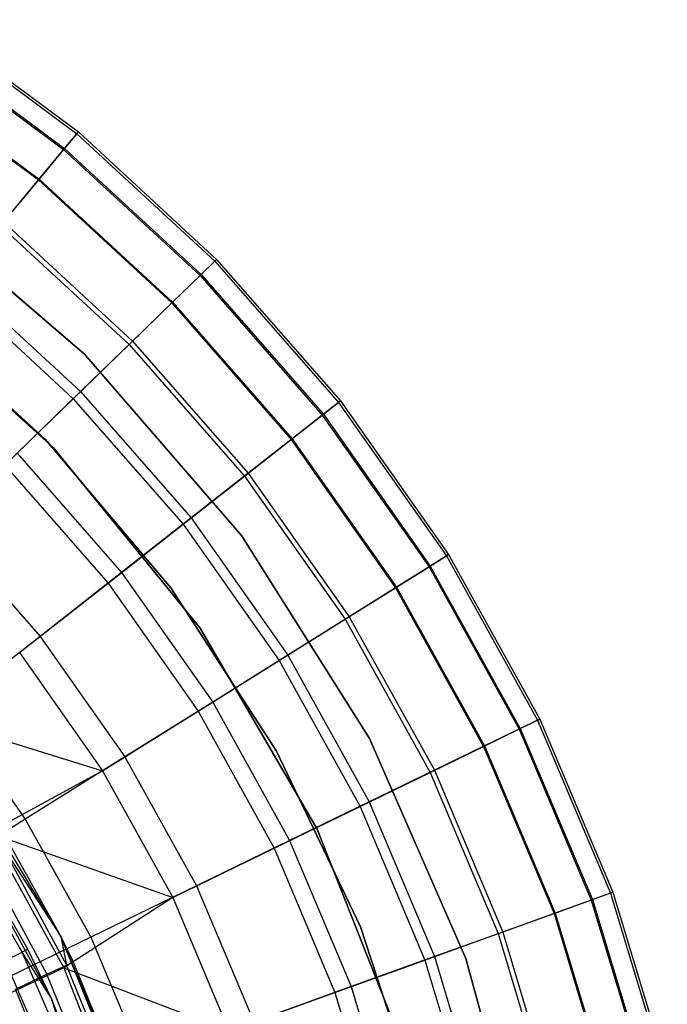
# Model space of a CAD drawing. Extents: x 0.1 to 16.1, y -3 to 3.
# Tile 64 of 65: x 9.9 to 11, y 0.8 to 2.5. Entities that reach past the tile are written whole.
import ezdxf

# ---------------------------------------------------------------- set-up
doc = ezdxf.new("R2010")
doc.units = 0
doc.header["$LTSCALE"] = 2.54
doc.layers.get('0').update_dxf_attribs({"color": 13, "linetype": 'CONTINUOUS'})

# ---------------------------------------------------------------- blocks, each defined once
blk = doc.blocks.new('DROPS_WOOD_D_PM_STL')
at = {"color": 0}
for p, q in [((9.7498, 2.5171, 4.8891), (10.0079, 2.3254, 4.8891)), ((9.7498, 2.5171, 4.8891), (10.0079, 2.3254, 4.8891)), ((9.7522, 2.5208, 5.1881), (10.0107, 2.3287, 5.1881)), ((9.7522, 2.5208, 5.1881), (10.0107, 2.3287, 5.1881)), ((9.7303, 2.4878, 4.5921), (9.9854, 2.2983, 4.5921)), ((9.7303, 2.4878, 4.5921), (9.9854, 2.2983, 4.5921)), ((9.7316, 2.4897, 5.5715), (9.9869, 2.3001, 5.5715)), ((9.7316, 2.4897, 5.5715), (9.9869, 2.3001, 5.5715)), ((9.693, 2.4315, 5.9503), (9.9423, 2.2463, 5.9503)), ((9.693, 2.4315, 5.9503), (9.9423, 2.2463, 5.9503)), ((9.6941, 2.4331, 4.3004), (9.9435, 2.2477, 4.3004)), ((9.6941, 2.4331, 4.3004), (9.9435, 2.2477, 4.3004)), ((9.9869, 2.3001, 5.5715), (10.0107, 2.3287, 5.1881)), ((9.9869, 2.3001, 5.5715), (10.0107, 2.3287, 5.1881)), ((10.0107, 2.3287, 5.1881), (10.0079, 2.3254, 4.8891)), ((10.0107, 2.3287, 5.1881), (10.0079, 2.3254, 4.8891)), ((10.0107, 2.3287, 5.1881), (10.2473, 2.1103, 5.1881)), ((10.0107, 2.3287, 5.1881), (10.2473, 2.1103, 5.1881)), ((10.0079, 2.3254, 4.8891), (9.9854, 2.2983, 4.5921)), ((10.0079, 2.3254, 4.8891), (9.9854, 2.2983, 4.5921)), ((10.0079, 2.3254, 4.8891), (10.2441, 2.1073, 4.8891)), ((10.0079, 2.3254, 4.8891), (10.2441, 2.1073, 4.8891)), ((9.9423, 2.2463, 5.9503), (9.9869, 2.3001, 5.5715)), ((9.9423, 2.2463, 5.9503), (9.9869, 2.3001, 5.5715)), ((9.9854, 2.2983, 4.5921), (9.9435, 2.2477, 4.3004)), ((9.9854, 2.2983, 4.5921), (9.9435, 2.2477, 4.3004)), ((9.9854, 2.2983, 4.5921), (10.2189, 2.0827, 4.5921)), ((9.9854, 2.2983, 4.5921), (10.2189, 2.0827, 4.5921)), ((9.9869, 2.3001, 5.5715), (10.2206, 2.0843, 5.5715)), ((9.9869, 2.3001, 5.5715), (10.2206, 2.0843, 5.5715)), ((9.8773, 2.1679, 6.3217), (9.9423, 2.2463, 5.9503)), ((9.8773, 2.1679, 6.3217), (9.9423, 2.2463, 5.9503)), ((9.9435, 2.2477, 4.3004), (9.8827, 2.1743, 4.0169)), ((9.9435, 2.2477, 4.3004), (9.8827, 2.1743, 4.0169)), ((9.9423, 2.2463, 5.9503), (10.1706, 2.0356, 5.9503)), ((9.9423, 2.2463, 5.9503), (10.1706, 2.0356, 5.9503)), ((9.9435, 2.2477, 4.3004), (10.1719, 2.0369, 4.3004)), ((9.9435, 2.2477, 4.3004), (10.1719, 2.0369, 4.3004)), ((9.709, 2.2156, 213.1031), (10.021, 1.948, 213.1031)), ((10.021, 1.948, 220.7031), (9.709, 2.2156, 220.7031)), ((9.709, 2.2156, 213.1031), (10.021, 1.948, 213.1031)), ((10.021, 1.948, 220.7031), (9.709, 2.2156, 220.7031)), ((9.8773, 2.1679, 6.3217), (10.0976, 1.9645, 6.3217)), ((9.8773, 2.1679, 6.3217), (10.0976, 1.9645, 6.3217)), ((9.8827, 2.1743, 4.0169), (10.1036, 1.9704, 4.0169)), ((9.8827, 2.1743, 4.0169), (10.1036, 1.9704, 4.0169)), ((10.2206, 2.0843, 5.5715), (10.2473, 2.1103, 5.1881)), ((10.2206, 2.0843, 5.5715), (10.2473, 2.1103, 5.1881)), ((10.2473, 2.1103, 5.1881), (10.2441, 2.1073, 4.8891)), ((10.2473, 2.1103, 5.1881), (10.2441, 2.1073, 4.8891)), ((10.2473, 2.1103, 5.1881), (10.4593, 1.868, 5.1881)), ((10.2473, 2.1103, 5.1881), (10.4593, 1.868, 5.1881)), ((10.2441, 2.1073, 4.8891), (10.2189, 2.0827, 4.5921)), ((10.2441, 2.1073, 4.8891), (10.2189, 2.0827, 4.5921)), ((10.2441, 2.1073, 4.8891), (10.4559, 1.8653, 4.8891)), ((10.2441, 2.1073, 4.8891), (10.4559, 1.8653, 4.8891)), ((9.8034, 2.0788, 3.7448), (10.0146, 1.8838, 3.7448)), ((9.8034, 2.0788, 3.7448), (10.0146, 1.8838, 3.7448)), ((10.1706, 2.0356, 5.9503), (10.2206, 2.0843, 5.5715)), ((10.1706, 2.0356, 5.9503), (10.2206, 2.0843, 5.5715)), ((10.2189, 2.0827, 4.5921), (10.1719, 2.0369, 4.3004)), ((10.2189, 2.0827, 4.5921), (10.1719, 2.0369, 4.3004)), ((10.2189, 2.0827, 4.5921), (10.4282, 1.8436, 4.5921)), ((10.2189, 2.0827, 4.5921), (10.4282, 1.8436, 4.5921)), ((10.2206, 2.0843, 5.5715), (10.43, 1.845, 5.5715)), ((10.2206, 2.0843, 5.5715), (10.43, 1.845, 5.5715)), ((9.7923, 2.0653, 6.6831), (10.0021, 1.8716, 6.6831)), ((9.7923, 2.0653, 6.6831), (10.0021, 1.8716, 6.6831)), ((9.9681, 1.7874, 213.1031), (9.6732, 2.0547, 213.1031)), ((9.6732, 2.0547, 220.7031), (9.9681, 1.7874, 220.7031)), ((9.6732, 2.0547, 220.7031), (9.9681, 1.7874, 220.7031)), ((9.9681, 1.7874, 213.1031), (9.6732, 2.0547, 213.1031)), ((9.9541, 1.8021, 213.3831), (9.7083, 2.027, 213.3831)), ((9.7083, 2.027, 213.3031), (9.9541, 1.8021, 213.3031)), ((9.9541, 1.8021, 213.3831), (9.7083, 2.027, 213.3831)), ((9.7083, 2.027, 213.3031), (9.9541, 1.8021, 213.3031)), ((9.9541, 1.8021, 220.7031), (9.7083, 2.027, 220.7031)), ((10.0976, 1.9645, 6.3217), (10.1706, 2.0356, 5.9503)), ((10.0976, 1.9645, 6.3217), (10.1706, 2.0356, 5.9503)), ((10.1719, 2.0369, 4.3004), (10.1036, 1.9704, 4.0169)), ((10.1719, 2.0369, 4.3004), (10.1036, 1.9704, 4.0169)), ((10.1706, 2.0356, 5.9503), (10.3751, 1.8019, 5.9503)), ((10.1706, 2.0356, 5.9503), (10.3751, 1.8019, 5.9503)), ((10.1719, 2.0369, 4.3004), (10.3766, 1.803, 4.3004)), ((10.1719, 2.0369, 4.3004), (10.3766, 1.803, 4.3004)), ((10.0021, 1.8716, 6.6831), (10.0976, 1.9645, 6.3217)), ((10.0021, 1.8716, 6.6831), (10.0976, 1.9645, 6.3217)), ((10.1036, 1.9704, 4.0169), (10.0146, 1.8838, 3.7448)), ((10.1036, 1.9704, 4.0169), (10.0146, 1.8838, 3.7448)), ((10.0976, 1.9645, 6.3217), (10.2949, 1.739, 6.3217)), ((10.0976, 1.9645, 6.3217), (10.2949, 1.739, 6.3217)), ((10.1036, 1.9704, 4.0169), (10.3015, 1.7441, 4.0169)), ((10.1036, 1.9704, 4.0169), (10.3015, 1.7441, 4.0169)), ((10.021, 1.948, 213.1031), (10.2897, 1.637, 213.1031)), ((10.2897, 1.637, 220.7031), (10.021, 1.948, 220.7031)), ((10.021, 1.948, 213.1031), (10.2897, 1.637, 213.1031)), ((10.021, 1.948, 213.1031), (10.021, 1.948, 220.7031)), ((10.2897, 1.637, 220.7031), (10.021, 1.948, 220.7031)), ((10.021, 1.948, 213.1031), (10.021, 1.948, 220.7031)), ((10.0146, 1.8838, 3.7448), (9.9061, 1.7781, 3.487)), ((10.0146, 1.8838, 3.7448), (9.9061, 1.7781, 3.487)), ((10.0146, 1.8838, 3.7448), (10.2039, 1.6675, 3.7448)), ((10.0146, 1.8838, 3.7448), (10.2039, 1.6675, 3.7448)), ((9.8849, 1.7575, 7.0318), (10.0021, 1.8716, 6.6831)), ((9.8849, 1.7575, 7.0318), (10.0021, 1.8716, 6.6831)), ((10.0021, 1.8716, 6.6831), (10.1902, 1.6567, 6.6831)), ((10.0021, 1.8716, 6.6831), (10.1902, 1.6567, 6.6831)), ((10.4559, 1.8653, 4.8891), (10.4282, 1.8436, 4.5921)), ((10.4559, 1.8653, 4.8891), (10.4282, 1.8436, 4.5921)), ((10.43, 1.845, 5.5715), (10.4593, 1.868, 5.1881)), ((10.43, 1.845, 5.5715), (10.4593, 1.868, 5.1881)), ((10.4593, 1.868, 5.1881), (10.4559, 1.8653, 4.8891)), ((10.4593, 1.868, 5.1881), (10.4559, 1.8653, 4.8891)), ((10.4559, 1.8653, 4.8891), (10.6407, 1.6022, 4.8891)), ((10.4559, 1.8653, 4.8891), (10.6407, 1.6022, 4.8891)), ((10.4593, 1.868, 5.1881), (10.6444, 1.6045, 5.1881)), ((10.4593, 1.868, 5.1881), (10.6444, 1.6045, 5.1881)), ((10.3751, 1.8019, 5.9503), (10.43, 1.845, 5.5715)), ((10.3751, 1.8019, 5.9503), (10.43, 1.845, 5.5715)), ((10.4282, 1.8436, 4.5921), (10.3766, 1.803, 4.3004)), ((10.4282, 1.8436, 4.5921), (10.3766, 1.803, 4.3004)), ((10.4282, 1.8436, 4.5921), (10.6108, 1.5835, 4.5921)), ((10.4282, 1.8436, 4.5921), (10.6108, 1.5835, 4.5921)), ((10.43, 1.845, 5.5715), (10.6128, 1.5848, 5.5715)), ((10.43, 1.845, 5.5715), (10.6128, 1.5848, 5.5715)), ((10.1692, 1.5477, 213.3831), (9.9541, 1.8021, 213.3831)), ((9.9541, 1.8021, 213.3031), (10.1692, 1.5477, 213.3031)), ((9.9541, 1.8021, 213.3831), (9.9541, 1.8021, 213.3031)), ((10.1692, 1.5477, 213.3831), (9.9541, 1.8021, 213.3831)), ((9.9541, 1.8021, 213.3031), (10.1692, 1.5477, 213.3031)), ((9.9541, 1.8021, 213.3831), (9.9541, 1.8021, 213.3031)), ((10.1692, 1.5477, 220.7031), (9.9541, 1.8021, 220.7031)), ((10.2949, 1.739, 6.3217), (10.3751, 1.8019, 5.9503)), ((10.2949, 1.739, 6.3217), (10.3751, 1.8019, 5.9503)), ((10.3766, 1.803, 4.3004), (10.3015, 1.7441, 4.0169)), ((10.3766, 1.803, 4.3004), (10.3015, 1.7441, 4.0169)), ((10.3751, 1.8019, 5.9503), (10.5536, 1.5477, 5.9503)), ((10.3751, 1.8019, 5.9503), (10.5536, 1.5477, 5.9503)), ((10.3766, 1.803, 4.3004), (10.5552, 1.5487, 4.3004)), ((10.3766, 1.803, 4.3004), (10.5552, 1.5487, 4.3004)), ((9.9061, 1.7781, 3.487), (10.0847, 1.5739, 3.487)), ((9.9061, 1.7781, 3.487), (10.0847, 1.5739, 3.487)), ((10.2189, 1.4783, 213.1031), (9.9681, 1.7874, 213.1031)), ((9.9681, 1.7874, 220.7031), (10.2189, 1.4783, 220.7031)), ((9.9681, 1.7874, 220.7031), (10.2189, 1.4783, 220.7031)), ((9.9681, 1.7874, 220.7031), (9.9681, 1.7874, 213.1031)), ((10.2189, 1.4783, 213.1031), (9.9681, 1.7874, 213.1031)), ((9.9681, 1.7874, 220.7031), (9.9681, 1.7874, 213.1031)), ((9.8849, 1.7575, 7.0318), (10.0615, 1.5557, 7.0318)), ((9.8849, 1.7575, 7.0318), (10.0615, 1.5557, 7.0318)), ((10.1902, 1.6567, 6.6831), (10.2949, 1.739, 6.3217)), ((10.1902, 1.6567, 6.6831), (10.2949, 1.739, 6.3217)), ((10.3015, 1.7441, 4.0169), (10.2039, 1.6675, 3.7448)), ((10.3015, 1.7441, 4.0169), (10.2039, 1.6675, 3.7448)), ((10.2949, 1.739, 6.3217), (10.4672, 1.4937, 6.3217)), ((10.2949, 1.739, 6.3217), (10.4672, 1.4937, 6.3217)), ((10.3015, 1.7441, 4.0169), (10.4743, 1.4981, 4.0169)), ((10.3015, 1.7441, 4.0169), (10.4743, 1.4981, 4.0169)), ((9.7791, 1.6544, 3.2461), (9.9453, 1.4644, 3.2461)), ((9.7791, 1.6544, 3.2461), (9.9453, 1.4644, 3.2461)), ((10.0615, 1.5557, 7.0318), (10.1902, 1.6567, 6.6831)), ((10.0615, 1.5557, 7.0318), (10.1902, 1.6567, 6.6831)), ((10.2039, 1.6675, 3.7448), (10.0847, 1.5739, 3.487)), ((10.2039, 1.6675, 3.7448), (10.0847, 1.5739, 3.487)), ((10.1902, 1.6567, 6.6831), (10.3543, 1.423, 6.6831)), ((10.1902, 1.6567, 6.6831), (10.3543, 1.423, 6.6831)), ((10.2039, 1.6675, 3.7448), (10.3691, 1.4323, 3.7448)), ((10.2039, 1.6675, 3.7448), (10.3691, 1.4323, 3.7448)), ((10.2897, 1.637, 213.1031), (10.509, 1.2894, 213.1031)), ((10.509, 1.2894, 220.7031), (10.2897, 1.637, 220.7031)), ((10.2897, 1.637, 213.1031), (10.509, 1.2894, 213.1031)), ((10.2897, 1.637, 213.1031), (10.2897, 1.637, 220.7031)), ((10.509, 1.2894, 220.7031), (10.2897, 1.637, 220.7031)), ((10.2897, 1.637, 213.1031), (10.2897, 1.637, 220.7031)), ((10.6407, 1.6022, 4.8891), (10.6108, 1.5835, 4.5921)), ((10.6407, 1.6022, 4.8891), (10.6108, 1.5835, 4.5921)), ((10.6128, 1.5848, 5.5715), (10.6444, 1.6045, 5.1881)), ((10.6128, 1.5848, 5.5715), (10.6444, 1.6045, 5.1881)), ((10.6444, 1.6045, 5.1881), (10.6407, 1.6022, 4.8891)), ((10.6444, 1.6045, 5.1881), (10.6407, 1.6022, 4.8891)), ((10.6407, 1.6022, 4.8891), (10.7965, 1.3209, 4.8891)), ((10.6407, 1.6022, 4.8891), (10.7965, 1.3209, 4.8891)), ((10.6444, 1.6045, 5.1881), (10.8004, 1.3229, 5.1881)), ((10.6444, 1.6045, 5.1881), (10.8004, 1.3229, 5.1881)), ((10.0847, 1.5739, 3.487), (9.9453, 1.4644, 3.2461)), ((10.0847, 1.5739, 3.487), (9.9453, 1.4644, 3.2461)), ((10.0847, 1.5739, 3.487), (10.2407, 1.3519, 3.487)), ((10.0847, 1.5739, 3.487), (10.2407, 1.3519, 3.487)), ((10.5536, 1.5477, 5.9503), (10.6128, 1.5848, 5.5715)), ((10.5536, 1.5477, 5.9503), (10.6128, 1.5848, 5.5715)), ((10.6108, 1.5835, 4.5921), (10.5552, 1.5487, 4.3004)), ((10.6108, 1.5835, 4.5921), (10.5552, 1.5487, 4.3004)), ((10.6108, 1.5835, 4.5921), (10.7648, 1.3055, 4.5921)), ((10.6108, 1.5835, 4.5921), (10.7648, 1.3055, 4.5921)), ((10.6128, 1.5848, 5.5715), (10.7669, 1.3066, 5.5715)), ((10.6128, 1.5848, 5.5715), (10.7669, 1.3066, 5.5715)), ((9.9099, 1.4367, 7.3652), (10.0615, 1.5557, 7.0318)), ((9.9099, 1.4367, 7.3652), (10.0615, 1.5557, 7.0318)), ((10.0615, 1.5557, 7.0318), (10.2156, 1.3362, 7.0318)), ((10.0615, 1.5557, 7.0318), (10.2156, 1.3362, 7.0318)), ((10.3499, 1.2678, 213.3831), (10.1692, 1.5477, 213.3831)), ((10.1692, 1.5477, 213.3031), (10.3499, 1.2678, 213.3031)), ((10.1692, 1.5477, 213.3831), (10.1692, 1.5477, 213.3031)), ((10.3499, 1.2678, 213.3831), (10.1692, 1.5477, 213.3831)), ((10.1692, 1.5477, 213.3031), (10.3499, 1.2678, 213.3031)), ((10.1692, 1.5477, 213.3831), (10.1692, 1.5477, 213.3031)), ((10.3499, 1.2678, 220.7031), (10.1692, 1.5477, 220.7031)), ((10.4672, 1.4937, 6.3217), (10.5536, 1.5477, 5.9503)), ((10.4672, 1.4937, 6.3217), (10.5536, 1.5477, 5.9503)), ((10.5552, 1.5487, 4.3004), (10.4743, 1.4981, 4.0169)), ((10.5552, 1.5487, 4.3004), (10.4743, 1.4981, 4.0169)), ((10.5536, 1.5477, 5.9503), (10.7041, 1.276, 5.9503)), ((10.5536, 1.5477, 5.9503), (10.7041, 1.276, 5.9503)), ((10.5552, 1.5487, 4.3004), (10.7058, 1.2768, 4.3004)), ((10.5552, 1.5487, 4.3004), (10.7058, 1.2768, 4.3004)), ((10.3543, 1.423, 6.6831), (10.4672, 1.4937, 6.3217)), ((10.3543, 1.423, 6.6831), (10.4672, 1.4937, 6.3217)), ((10.4743, 1.4981, 4.0169), (10.3691, 1.4323, 3.7448)), ((10.4743, 1.4981, 4.0169), (10.3691, 1.4323, 3.7448)), ((10.4672, 1.4937, 6.3217), (10.6125, 1.2315, 6.3217)), ((10.4672, 1.4937, 6.3217), (10.6125, 1.2315, 6.3217)), ((10.4743, 1.4981, 4.0169), (10.62, 1.2351, 4.0169)), ((10.4743, 1.4981, 4.0169), (10.62, 1.2351, 4.0169)), ((10.4195, 1.1344, 213.1031), (10.2189, 1.4783, 213.1031)), ((10.2189, 1.4783, 220.7031), (10.4195, 1.1344, 220.7031)), ((10.2189, 1.4783, 220.7031), (10.4195, 1.1344, 220.7031)), ((10.2189, 1.4783, 220.7031), (10.2189, 1.4783, 213.1031)), ((10.4195, 1.1344, 213.1031), (10.2189, 1.4783, 213.1031)), ((10.2189, 1.4783, 220.7031), (10.2189, 1.4783, 213.1031)), ((9.9453, 1.4644, 3.2461), (9.787, 1.3402, 3.0249)), ((9.9453, 1.4644, 3.2461), (9.787, 1.3402, 3.0249)), ((9.9453, 1.4644, 3.2461), (10.0904, 1.2579, 3.2461)), ((9.9453, 1.4644, 3.2461), (10.0904, 1.2579, 3.2461)), ((9.9099, 1.4367, 7.3652), (10.0523, 1.234, 7.3652)), ((9.9099, 1.4367, 7.3652), (10.0523, 1.234, 7.3652)), ((10.2156, 1.3362, 7.0318), (10.3543, 1.423, 6.6831)), ((10.2156, 1.3362, 7.0318), (10.3543, 1.423, 6.6831)), ((10.3691, 1.4323, 3.7448), (10.2407, 1.3519, 3.487)), ((10.3691, 1.4323, 3.7448), (10.2407, 1.3519, 3.487)), ((10.3543, 1.423, 6.6831), (10.4927, 1.1732, 6.6831)), ((10.3543, 1.423, 6.6831), (10.4927, 1.1732, 6.6831)), ((10.3691, 1.4323, 3.7448), (10.5084, 1.1809, 3.7448)), ((10.3691, 1.4323, 3.7448), (10.5084, 1.1809, 3.7448)), ((10.2407, 1.3519, 3.487), (10.0904, 1.2579, 3.2461)), ((10.2407, 1.3519, 3.487), (10.0904, 1.2579, 3.2461)), ((10.2407, 1.3519, 3.487), (10.3721, 1.1146, 3.487)), ((10.2407, 1.3519, 3.487), (10.3721, 1.1146, 3.487)), ((9.7027, 1.3424, 7.681), (10.0523, 1.234, 7.3652)), ((9.7027, 1.3424, 7.681), (10.0523, 1.234, 7.3652)), ((9.787, 1.3402, 3.0249), (9.9198, 1.1512, 3.0249)), ((9.787, 1.3402, 3.0249), (9.9198, 1.1512, 3.0249)), ((10.0523, 1.234, 7.3652), (10.2156, 1.3362, 7.0318)), ((10.0523, 1.234, 7.3652), (10.2156, 1.3362, 7.0318)), ((10.2156, 1.3362, 7.0318), (10.3456, 1.1017, 7.0318)), ((10.2156, 1.3362, 7.0318), (10.3456, 1.1017, 7.0318)), ((10.7965, 1.3209, 4.8891), (10.7648, 1.3055, 4.5921)), ((10.7965, 1.3209, 4.8891), (10.7648, 1.3055, 4.5921)), ((10.7669, 1.3066, 5.5715), (10.8004, 1.3229, 5.1881)), ((10.7669, 1.3066, 5.5715), (10.8004, 1.3229, 5.1881)), ((10.8004, 1.3229, 5.1881), (10.7965, 1.3209, 4.8891)), ((10.8004, 1.3229, 5.1881), (10.7965, 1.3209, 4.8891)), ((10.7965, 1.3209, 4.8891), (10.9215, 1.0247, 4.8891)), ((10.7965, 1.3209, 4.8891), (10.9215, 1.0247, 4.8891)), ((10.8004, 1.3229, 5.1881), (10.9256, 1.0262, 5.1881)), ((10.8004, 1.3229, 5.1881), (10.9256, 1.0262, 5.1881)), ((10.7041, 1.276, 5.9503), (10.7669, 1.3066, 5.5715)), ((10.7041, 1.276, 5.9503), (10.7669, 1.3066, 5.5715)), ((10.7648, 1.3055, 4.5921), (10.7058, 1.2768, 4.3004)), ((10.7648, 1.3055, 4.5921), (10.7058, 1.2768, 4.3004)), ((10.7648, 1.3055, 4.5921), (10.8884, 1.0128, 4.5921)), ((10.7648, 1.3055, 4.5921), (10.8884, 1.0128, 4.5921)), ((10.7669, 1.3066, 5.5715), (10.8906, 1.0136, 5.5715)), ((10.7669, 1.3066, 5.5715), (10.8906, 1.0136, 5.5715)), ((10.509, 1.2894, 213.1031), (10.674, 0.9129, 213.1031)), ((10.674, 0.9129, 220.7031), (10.509, 1.2894, 220.7031)), ((10.509, 1.2894, 213.1031), (10.674, 0.9129, 213.1031)), ((10.509, 1.2894, 213.1031), (10.509, 1.2894, 220.7031)), ((10.674, 0.9129, 220.7031), (10.509, 1.2894, 220.7031)), ((10.509, 1.2894, 213.1031), (10.509, 1.2894, 220.7031)), ((10.4934, 0.9671, 213.3831), (10.3499, 1.2678, 213.3831)), ((10.3499, 1.2678, 213.3031), (10.4934, 0.9671, 213.3031)), ((10.3499, 1.2678, 213.3831), (10.3499, 1.2678, 213.3031)), ((10.4934, 0.9671, 213.3831), (10.3499, 1.2678, 213.3831)), ((10.3499, 1.2678, 213.3031), (10.4934, 0.9671, 213.3031)), ((10.3499, 1.2678, 213.3831), (10.3499, 1.2678, 213.3031)), ((10.4934, 0.9671, 220.7031), (10.3499, 1.2678, 220.7031)), ((10.6125, 1.2315, 6.3217), (10.7041, 1.276, 5.9503)), ((10.6125, 1.2315, 6.3217), (10.7041, 1.276, 5.9503)), ((10.7058, 1.2768, 4.3004), (10.62, 1.2351, 4.0169)), ((10.7058, 1.2768, 4.3004), (10.62, 1.2351, 4.0169)), ((10.7041, 1.276, 5.9503), (10.8249, 0.9899, 5.9503)), ((10.7041, 1.276, 5.9503), (10.8249, 0.9899, 5.9503)), ((10.7058, 1.2768, 4.3004), (10.8266, 0.9905, 4.3004)), ((10.7058, 1.2768, 4.3004), (10.8266, 0.9905, 4.3004)), ((10.0904, 1.2579, 3.2461), (9.9198, 1.1512, 3.0249)), ((10.0904, 1.2579, 3.2461), (9.9198, 1.1512, 3.0249)), ((10.0904, 1.2579, 3.2461), (10.2127, 1.0371, 3.2461)), ((10.0904, 1.2579, 3.2461), (10.2127, 1.0371, 3.2461)), ((10.0523, 1.234, 7.3652), (9.8582, 1.1285, 7.681)), ((10.0523, 1.234, 7.3652), (9.8582, 1.1285, 7.681)), ((10.0523, 1.234, 7.3652), (10.1722, 1.0174, 7.3652)), ((10.0523, 1.234, 7.3652), (10.1722, 1.0174, 7.3652)), ((10.4927, 1.1732, 6.6831), (10.6125, 1.2315, 6.3217)), ((10.4927, 1.1732, 6.6831), (10.6125, 1.2315, 6.3217)), ((10.62, 1.2351, 4.0169), (10.5084, 1.1809, 3.7448)), ((10.62, 1.2351, 4.0169), (10.5084, 1.1809, 3.7448)), ((10.6125, 1.2315, 6.3217), (10.729, 0.9553, 6.3217)), ((10.6125, 1.2315, 6.3217), (10.729, 0.9553, 6.3217)), ((10.62, 1.2351, 4.0169), (10.7369, 0.9581, 4.0169)), ((10.62, 1.2351, 4.0169), (10.7369, 0.9581, 4.0169)), ((9.9805, 0.9506, 9.533), (9.8132, 1.2295, 9.533)), ((9.9805, 0.9506, 9.533), (9.8132, 1.2295, 9.533)), ((10.5084, 1.1809, 3.7448), (10.3721, 1.1146, 3.487)), ((10.5084, 1.1809, 3.7448), (10.3721, 1.1146, 3.487)), ((10.5084, 1.1809, 3.7448), (10.6202, 0.916, 3.7448)), ((10.5084, 1.1809, 3.7448), (10.6202, 0.916, 3.7448)), ((10.3456, 1.1017, 7.0318), (10.4927, 1.1732, 6.6831)), ((10.3456, 1.1017, 7.0318), (10.4927, 1.1732, 6.6831)), ((10.4927, 1.1732, 6.6831), (10.6037, 0.9101, 6.6831)), ((10.4927, 1.1732, 6.6831), (10.6037, 0.9101, 6.6831)), ((9.9198, 1.1512, 3.0249), (9.7308, 1.0329, 2.8255)), ((9.9198, 1.1512, 3.0249), (9.7308, 1.0329, 2.8255)), ((9.9198, 1.1512, 3.0249), (10.0318, 0.9491, 3.0249)), ((9.9198, 1.1512, 3.0249), (10.0318, 0.9491, 3.0249)), ((10.5652, 0.764, 213.1031), (10.4195, 1.1344, 213.1031)), ((10.4195, 1.1344, 220.7031), (10.5652, 0.764, 220.7031)), ((10.4195, 1.1344, 220.7031), (10.5652, 0.764, 220.7031)), ((10.4195, 1.1344, 220.7031), (10.4195, 1.1344, 213.1031)), ((10.5652, 0.764, 213.1031), (10.4195, 1.1344, 213.1031)), ((10.4195, 1.1344, 220.7031), (10.4195, 1.1344, 213.1031)), ((9.9145, 0.9238, 15.6309), (9.7995, 1.1234, 15.6309)), ((9.9145, 0.9238, 15.6309), (9.7995, 1.1234, 15.6309)), ((9.9642, 0.8451, 9.533), (9.8088, 1.1294, 9.533)), ((9.9243, 0.9288, 15.533), (9.8088, 1.1294, 9.533)), ((9.9642, 0.8451, 9.533), (9.8088, 1.1294, 9.533)), ((9.9243, 0.9288, 15.533), (9.8088, 1.1294, 9.533)), ((9.9243, 0.9288, 15.533), (9.8088, 1.1294, 15.533)), ((9.9243, 0.9288, 15.533), (9.8088, 1.1294, 15.533)), ((9.8582, 1.1285, 7.681), (9.9856, 0.8967, 7.681)), ((9.8582, 1.1285, 7.681), (10.1722, 1.0174, 7.3652)), ((9.8582, 1.1285, 7.681), (10.1722, 1.0174, 7.3652)), ((9.8582, 1.1285, 7.681), (9.9856, 0.8967, 7.681)), ((10.3721, 1.1146, 3.487), (10.2127, 1.0371, 3.2461)), ((10.3721, 1.1146, 3.487), (10.2127, 1.0371, 3.2461)), ((10.3721, 1.1146, 3.487), (10.4776, 0.8646, 3.487)), ((10.3721, 1.1146, 3.487), (10.4776, 0.8646, 3.487)), ((9.8797, 1.1062, 15.6443), (9.9805, 0.9506, 15.533)), ((9.8797, 1.1062, 15.6443), (9.9805, 0.9506, 15.533)), ((9.8797, 1.1062, 15.6443), (9.9904, 0.9015, 15.6443)), ((9.8797, 1.1062, 15.6443), (9.9904, 0.9015, 15.6443)), ((9.8903, 1.1128, 15.533), (9.9805, 0.9506, 9.533)), ((9.8903, 1.1128, 15.533), (9.9805, 0.9506, 9.533)), ((9.8903, 1.1128, 15.533), (9.9805, 0.9506, 15.533)), ((9.8903, 1.1128, 15.533), (9.9805, 0.9506, 15.533)), ((10.1722, 1.0174, 7.3652), (10.3456, 1.1017, 7.0318)), ((10.1722, 1.0174, 7.3652), (10.3456, 1.1017, 7.0318)), ((10.3456, 1.1017, 7.0318), (10.4498, 0.8546, 7.0318)), ((10.3456, 1.1017, 7.0318), (10.4498, 0.8546, 7.0318)), ((9.8482, 1.0869, 15.7499), (9.957, 0.8858, 15.7499)), ((9.8482, 1.0869, 15.7499), (9.957, 0.8858, 15.7499)), ((10.2127, 1.0371, 3.2461), (10.0318, 0.9491, 3.0249)), ((10.2127, 1.0371, 3.2461), (10.0318, 0.9491, 3.0249)), ((10.2127, 1.0371, 3.2461), (10.3109, 0.8045, 3.2461)), ((10.2127, 1.0371, 3.2461), (10.3109, 0.8045, 3.2461)), ((10.1722, 1.0174, 7.3652), (9.9856, 0.8967, 7.681)), ((10.1722, 1.0174, 7.3652), (9.9856, 0.8967, 7.681)), ((10.1722, 1.0174, 7.3652), (10.2685, 0.7892, 7.3652)), ((10.1722, 1.0174, 7.3652), (10.2685, 0.7892, 7.3652)), ((10.8249, 0.9899, 5.9503), (10.8906, 1.0136, 5.5715)), ((10.8249, 0.9899, 5.9503), (10.8906, 1.0136, 5.5715)), ((10.8884, 1.0128, 4.5921), (10.8266, 0.9905, 4.3004)), ((10.8884, 1.0128, 4.5921), (10.8266, 0.9905, 4.3004)), ((10.9215, 1.0247, 4.8891), (10.8884, 1.0128, 4.5921)), ((10.9215, 1.0247, 4.8891), (10.8884, 1.0128, 4.5921)), ((10.8884, 1.0128, 4.5921), (10.9801, 0.7085, 4.5921)), ((10.8884, 1.0128, 4.5921), (10.9801, 0.7085, 4.5921)), ((10.8906, 1.0136, 5.5715), (10.9256, 1.0262, 5.1881)), ((10.8906, 1.0136, 5.5715), (10.9256, 1.0262, 5.1881)), ((10.8906, 1.0136, 5.5715), (10.9824, 0.7091, 5.5715)), ((10.8906, 1.0136, 5.5715), (10.9824, 0.7091, 5.5715)), ((10.9256, 1.0262, 5.1881), (10.9215, 1.0247, 4.8891)), ((10.9256, 1.0262, 5.1881), (10.9215, 1.0247, 4.8891)), ((10.9215, 1.0247, 4.8891), (11.0143, 0.7169, 4.8891)), ((10.9215, 1.0247, 4.8891), (11.0143, 0.7169, 4.8891)), ((10.9256, 1.0262, 5.1881), (11.0186, 0.7179, 5.1881)), ((10.9256, 1.0262, 5.1881), (11.0186, 0.7179, 5.1881)), ((10.729, 0.9553, 6.3217), (10.8249, 0.9899, 5.9503)), ((10.729, 0.9553, 6.3217), (10.8249, 0.9899, 5.9503)), ((10.8266, 0.9905, 4.3004), (10.7369, 0.9581, 4.0169)), ((10.8266, 0.9905, 4.3004), (10.7369, 0.9581, 4.0169)), ((10.8249, 0.9899, 5.9503), (10.9145, 0.6925, 5.9503)), ((10.8249, 0.9899, 5.9503), (10.9145, 0.6925, 5.9503)), ((10.8266, 0.9905, 4.3004), (10.9164, 0.6929, 4.3004)), ((10.8266, 0.9905, 4.3004), (10.9164, 0.6929, 4.3004)), ((10.5973, 0.6506, 213.3831), (10.4934, 0.9671, 213.3831)), ((10.4934, 0.9671, 213.3031), (10.5973, 0.6506, 213.3031)), ((10.4934, 0.9671, 213.3831), (10.4934, 0.9671, 213.3031)), ((10.5973, 0.6506, 213.3831), (10.4934, 0.9671, 213.3831)), ((10.4934, 0.9671, 213.3031), (10.5973, 0.6506, 213.3031)), ((10.4934, 0.9671, 213.3831), (10.4934, 0.9671, 213.3031)), ((10.5973, 0.6506, 220.7031), (10.4934, 0.9671, 220.7031)), ((10.0318, 0.9491, 3.0249), (9.8313, 0.8516, 2.8255)), ((10.0318, 0.9491, 3.0249), (9.8313, 0.8516, 2.8255)), ((10.1034, 0.6493, 9.533), (9.9805, 0.9506, 9.533)), ((9.9805, 0.9506, 9.533), (10.0899, 0.69, 15.533)), ((9.9805, 0.9506, 9.533), (10.0899, 0.69, 15.533)), ((9.9805, 0.9506, 9.533), (10.0018, 0.9069, 15.533)), ((9.9805, 0.9506, 15.533), (9.9805, 0.9506, 9.533)), ((9.9805, 0.9506, 15.533), (9.9805, 0.9506, 9.533)), ((9.9805, 0.9506, 15.533), (10.0018, 0.9069, 15.533)), ((9.9805, 0.9506, 9.533), (10.0018, 0.9069, 15.533)), ((10.1034, 0.6493, 9.533), (9.9805, 0.9506, 9.533)), ((9.9805, 0.9506, 15.533), (10.0018, 0.9069, 15.533)), ((9.9805, 0.9506, 15.533), (9.9904, 0.9015, 15.6443)), ((9.9805, 0.9506, 15.533), (9.9904, 0.9015, 15.6443)), ((10.0318, 0.9491, 3.0249), (10.1216, 0.7362, 3.0249)), ((10.0318, 0.9491, 3.0249), (10.1216, 0.7362, 3.0249)), ((10.6037, 0.9101, 6.6831), (10.729, 0.9553, 6.3217)), ((10.6037, 0.9101, 6.6831), (10.729, 0.9553, 6.3217)), ((10.7369, 0.9581, 4.0169), (10.6202, 0.916, 3.7448)), ((10.7369, 0.9581, 4.0169), (10.6202, 0.916, 3.7448)), ((10.729, 0.9553, 6.3217), (10.8156, 0.6683, 6.3217)), ((10.729, 0.9553, 6.3217), (10.8156, 0.6683, 6.3217)), ((10.7369, 0.9581, 4.0169), (10.8237, 0.6703, 4.0169)), ((10.7369, 0.9581, 4.0169), (10.8237, 0.6703, 4.0169)), ((9.9243, 0.9288, 15.533), (9.9145, 0.9238, 15.6309)), ((9.9243, 0.9288, 15.533), (9.9145, 0.9238, 15.6309)), ((9.9642, 0.8451, 9.533), (9.9243, 0.9288, 15.533)), ((9.9642, 0.8451, 15.533), (9.9243, 0.9288, 15.533)), ((9.9642, 0.8451, 9.533), (9.9243, 0.9288, 15.533)), ((9.9642, 0.8451, 15.533), (9.9243, 0.9288, 15.533)), ((9.8854, 0.9092, 15.7239), (9.9145, 0.9238, 15.6309)), ((9.8854, 0.9092, 15.7239), (9.9145, 0.9238, 15.6309)), ((9.9642, 0.8451, 15.533), (9.9145, 0.9238, 15.6309)), ((9.9642, 0.8451, 15.533), (9.9145, 0.9238, 15.6309)), ((10.0064, 0.7126, 15.6309), (9.9145, 0.9238, 15.6309)), ((10.0064, 0.7126, 15.6309), (9.9145, 0.9238, 15.6309)), ((10.6202, 0.916, 3.7448), (10.4776, 0.8646, 3.487)), ((10.6202, 0.916, 3.7448), (10.4776, 0.8646, 3.487)), ((10.6202, 0.916, 3.7448), (10.7031, 0.6408, 3.7448)), ((10.6202, 0.916, 3.7448), (10.7031, 0.6408, 3.7448)), ((10.674, 0.9129, 213.1031), (10.7811, 0.5161, 213.1031)), ((10.7811, 0.5161, 220.7031), (10.674, 0.9129, 220.7031)), ((10.674, 0.9129, 213.1031), (10.7811, 0.5161, 213.1031)), ((10.674, 0.9129, 213.1031), (10.674, 0.9129, 220.7031)), ((10.7811, 0.5161, 220.7031), (10.674, 0.9129, 220.7031)), ((10.674, 0.9129, 213.1031), (10.674, 0.9129, 220.7031)), ((9.9856, 0.8967, 7.681), (9.8694, 0.842, 7.8696)), ((9.9856, 0.8967, 7.681), (9.8694, 0.842, 7.8696)), ((9.9759, 0.7013, 15.7239), (9.8854, 0.9092, 15.7239)), ((9.9759, 0.7013, 15.7239), (9.8854, 0.9092, 15.7239)), ((9.957, 0.8858, 15.7499), (9.9904, 0.9015, 15.6443)), ((9.957, 0.8858, 15.7499), (9.9904, 0.9015, 15.6443)), ((9.9856, 0.8967, 7.681), (10.0829, 0.6508, 7.681)), ((9.9856, 0.8967, 7.681), (10.2685, 0.7892, 7.3652)), ((9.9856, 0.8967, 7.681), (10.2685, 0.7892, 7.3652)), ((9.9856, 0.8967, 7.681), (10.0829, 0.6508, 7.681)), ((9.9904, 0.9015, 15.6443), (10.0018, 0.9069, 15.533)), ((9.9904, 0.9015, 15.6443), (10.0018, 0.9069, 15.533)), ((10.078, 0.6859, 15.6443), (9.9904, 0.9015, 15.6443)), ((10.078, 0.6859, 15.6443), (9.9904, 0.9015, 15.6443)), ((10.0018, 0.9069, 15.533), (10.0899, 0.69, 15.533)), ((10.0018, 0.9069, 15.533), (10.0899, 0.69, 15.533)), ((10.4498, 0.8546, 7.0318), (10.6037, 0.9101, 6.6831)), ((10.4498, 0.8546, 7.0318), (10.6037, 0.9101, 6.6831)), ((10.6037, 0.9101, 6.6831), (10.6861, 0.6367, 6.6831)), ((10.6037, 0.9101, 6.6831), (10.6861, 0.6367, 6.6831)), ((9.9031, 0.8603, 15.8447), (9.957, 0.8858, 15.7499)), ((9.9031, 0.8603, 15.8447), (9.957, 0.8858, 15.7499)), ((10.043, 0.6739, 15.7499), (9.957, 0.8858, 15.7499)), ((10.043, 0.6739, 15.7499), (9.957, 0.8858, 15.7499)), ((9.9867, 0.6546, 15.8447), (9.9031, 0.8603, 15.8447)), ((9.9867, 0.6546, 15.8447), (9.9031, 0.8603, 15.8447)), ((10.4776, 0.8646, 3.487), (10.3109, 0.8045, 3.2461)), ((10.4776, 0.8646, 3.487), (10.3109, 0.8045, 3.2461)), ((10.4776, 0.8646, 3.487), (10.556, 0.6049, 3.487)), ((10.4776, 0.8646, 3.487), (10.556, 0.6049, 3.487)), ((10.0732, 0.5399, 9.533), (9.9642, 0.8451, 9.533)), ((10.0167, 0.7164, 15.533), (9.9642, 0.8451, 9.533)), ((10.0732, 0.5399, 9.533), (9.9642, 0.8451, 9.533)), ((10.0167, 0.7164, 15.533), (9.9642, 0.8451, 9.533)), ((10.0167, 0.7164, 15.533), (9.9642, 0.8451, 15.533)), ((9.9642, 0.8451, 15.533), (9.9642, 0.8451, 9.533)), ((9.9642, 0.8451, 15.533), (9.9642, 0.8451, 9.533)), ((9.9642, 0.8451, 15.533), (10.0064, 0.7126, 15.6309)), ((10.0167, 0.7164, 15.533), (9.9642, 0.8451, 15.533)), ((9.9642, 0.8451, 15.533), (10.0064, 0.7126, 15.6309)), ((10.2685, 0.7892, 7.3652), (10.4498, 0.8546, 7.0318)), ((10.2685, 0.7892, 7.3652), (10.4498, 0.8546, 7.0318)), ((10.4498, 0.8546, 7.0318), (10.5272, 0.5979, 7.0318)), ((10.4498, 0.8546, 7.0318), (10.5272, 0.5979, 7.0318))]:
    blk.add_line(p, q, dxfattribs=at)

msp = doc.modelspace()

# ---------------------------------------------------------------- block references
at = {"color": 250}
msp.add_blockref('DROPS_WOOD_D_PM_STL', (0, 0), dxfattribs=at)

doc.saveas('drawing.dxf')
